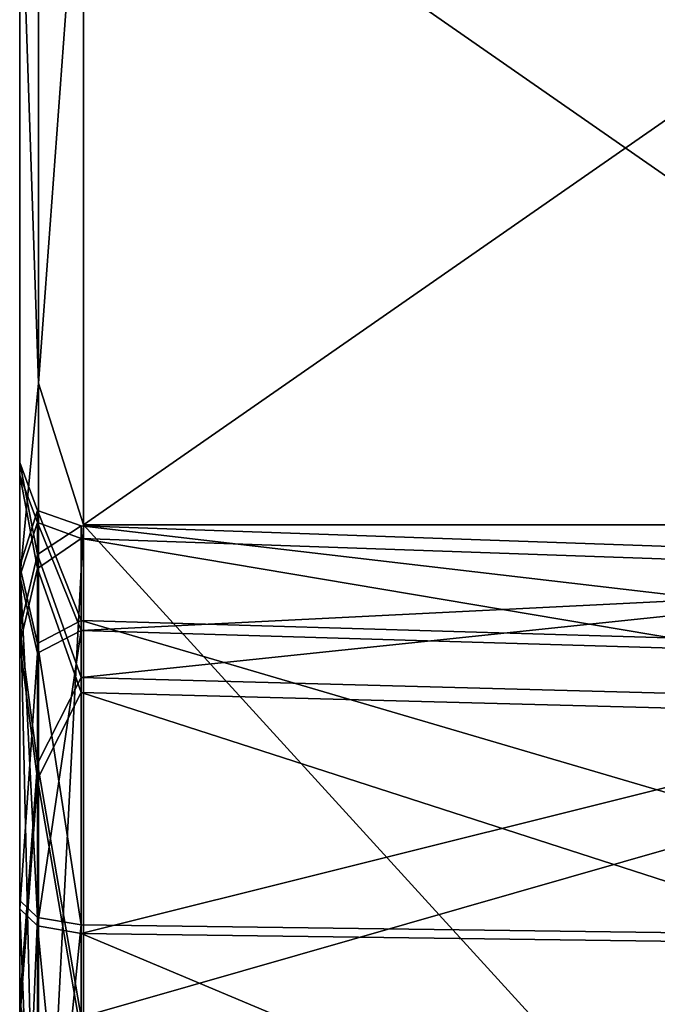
# Model space of a CAD drawing. Header units: millimetres. Extents: x -20 to 172, y -100 to 100.
# Tile 190 of 256: x -19 to -9, y 77 to 92. Entities that reach past the tile are written whole.
import ezdxf

# ---------------------------------------------------------------- set-up
doc = ezdxf.new("R2010")
doc.units = ezdxf.units.MM
doc.header["$LTSCALE"] = 37.722908
for name, color, linetype in [('12', 7, 'CONTINUOUS'), ('13', 7, 'CONTINUOUS'), ('14', 7, 'CONTINUOUS'), ('30', 7, 'CONTINUOUS'), ('31', 7, 'CONTINUOUS'), ('652', 7, 'CONTINUOUS'), ('653', 7, 'CONTINUOUS'), ('654', 7, 'CONTINUOUS'), ('656', 7, 'CONTINUOUS'), ('699', 7, 'CONTINUOUS'), ('700', 7, 'CONTINUOUS'), ('703', 7, 'CONTINUOUS'), ('704', 7, 'CONTINUOUS')]:
    doc.layers.add(name, color=color, linetype=linetype)

msp = doc.modelspace()

# ---------------------------------------------------------------- linework, layer by layer
at = {"layer": '12', "color": 250, "linetype": 'Continuous', "true_color": 0x323232}
for points in [[(-18, 84.125, -54.064), (-18, 95.949, -28.173), (-1, 84.125, -54.064), (-18, 84.125, -54.064)], [(-1, 84.125, -54.064), (-18, 95.949, -28.173), (-1, 95.949, -28.173), (-1, 84.125, -54.064)], [(-18, 65.486, -75.575), (-18, 84.125, -54.064), (-1, 65.486, -75.575), (-18, 65.486, -75.575)], [(-1, 65.486, -75.575), (-18, 84.125, -54.064), (-1, 84.125, -54.064), (-1, 65.486, -75.575)]]:
    msp.add_3dface(points, dxfattribs=at)
at = {"layer": '13', "color": 250, "linetype": 'Continuous', "true_color": 0x323232}
for points in [[(-19, 60), (-19, 99), (-19, 94.992, -27.885), (-19, 60)], [(-19, 99), (-19, 60), (-19, 64.332, 17.126), (-19, 99)], [(-19, 94.992, 27.885), (-19, 99), (-19, 83.319, 25.062), (-19, 94.992, 27.885)], [(-19, 71.185, 17.688), (-19, 99), (-19, 64.332, 17.126), (-19, 71.185, 17.688)], [(-19, 99), (-19, 71.185, 17.688), (-19, 78.105, 20.58), (-19, 99)], [(-19, 83.319, 25.062), (-19, 99), (-19, 78.105, 20.58), (-19, 83.319, 25.062)], [(-19, 60), (-19, 94.992, -27.885), (-19, 78.233, -20.085), (-19, 60)], [(-19, 83.287, 53.518), (-19, 94.992, 27.885), (-19, 82.252, 38.104), (-19, 83.287, 53.518)], [(-19, 82.252, 38.104), (-19, 94.992, 27.885), (-19, 84.905, 31.756), (-19, 82.252, 38.104)], [(-19, 84.905, 31.756), (-19, 94.992, 27.885), (-19, 83.319, 25.062), (-19, 84.905, 31.756)], [(-19, 94.992, -27.885), (-19, 83.287, -53.518), (-19, 85.105, -31.218), (-19, 94.992, -27.885)], [(-19, 78.233, -20.085), (-19, 94.992, -27.885), (-19, 83.476, -24.533), (-19, 78.233, -20.085)], [(-19, 83.476, -24.533), (-19, 94.992, -27.885), (-19, 85.105, -31.218), (-19, 83.476, -24.533)], [(-19, 85.105, -31.218), (-19, 83.287, -53.518), (-19, 82.492, -37.582), (-19, 85.105, -31.218)], [(-19, 42.429, 42.424), (-19, 22.963, 55.432), (-19, 83.287, 53.518), (-19, 42.429, 42.424)], [(-19, 83.287, 53.518), (-19, 22.963, 55.432), (-19, 26.695, 55.971), (-19, 83.287, 53.518)], [(-19, 42.429, 42.424), (-19, 83.287, 53.518), (-19, 76.374, 41.679), (-19, 42.429, 42.424)], [(-19, 22.963, -55.432), (-19, 42.429, -42.424), (-19, 83.287, -53.518), (-19, 22.963, -55.432)], [(-19, 83.287, -53.518), (-19, 42.429, -42.424), (-19, 76.637, -41.194), (-19, 83.287, -53.518)], [(-19, 22.963, -55.432), (-19, 83.287, -53.518), (-19, 27.049, -55.801), (-19, 22.963, -55.432)], [(-19, 64.834, 74.817), (-19, 83.287, 53.518), (-19, 40.676, 69.781), (-19, 64.834, 74.817)], [(-19, 37.828, 62.842), (-19, 83.287, 53.518), (-19, 33.379, 57.599), (-19, 37.828, 62.842)], [(-19, 83.287, 53.518), (-19, 37.828, 62.842), (-19, 40.676, 69.781), (-19, 83.287, 53.518)], [(-19, 33.379, 57.599), (-19, 83.287, 53.518), (-19, 26.695, 55.971), (-19, 33.379, 57.599)], [(-19, 76.374, 41.679), (-19, 83.287, 53.518), (-19, 82.252, 38.104), (-19, 76.374, 41.679)], [(-19, 83.287, -53.518), (-19, 64.834, -74.817), (-19, 33.744, -57.387), (-19, 83.287, -53.518)], [(-19, 82.492, -37.582), (-19, 83.287, -53.518), (-19, 76.637, -41.194), (-19, 82.492, -37.582)], [(-19, 27.049, -55.801), (-19, 83.287, -53.518), (-19, 33.744, -57.387), (-19, 27.049, -55.801)], [(-19, 71.295, -17.237), (-19, 60), (-19, 78.233, -20.085), (-19, 71.295, -17.237)], [(-19, 76.637, -41.194), (-19, 42.429, -42.424), (-19, 69.781, -40.676), (-19, 76.637, -41.194)]]:
    msp.add_3dface(points, dxfattribs=at)
at = {"layer": '14', "color": 250, "linetype": 'Continuous', "true_color": 0x323232}
for points in [[(-18, 95.949, 28.173), (-18, 84.125, 54.064), (-1, 95.949, 28.173), (-18, 95.949, 28.173)], [(-1, 95.949, 28.173), (-18, 84.125, 54.064), (-1, 84.125, 54.064), (-1, 95.949, 28.173)], [(-18, 84.125, 54.064), (-18, 65.486, 75.575), (-1, 84.125, 54.064), (-18, 84.125, 54.064)], [(-1, 84.125, 54.064), (-18, 65.486, 75.575), (-1, 65.486, 75.575), (-1, 84.125, 54.064)]]:
    msp.add_3dface(points, dxfattribs=at)
at = {"layer": '30', "color": 250, "linetype": 'Continuous', "true_color": 0x323232}
for points in [[(-18.707, 96.31, 25.806), (-19, 94.992, 27.885), (-18.707, 86.349, 49.854), (-18.707, 96.31, 25.806)], [(-18, 95.949, 28.173), (-18.707, 96.31, 25.806), (-18.707, 86.349, 49.854), (-18, 95.949, 28.173)], [(-18, 84.125, 54.064), (-18, 95.949, 28.173), (-18.707, 86.349, 49.854), (-18, 84.125, 54.064)], [(-19, 94.992, 27.885), (-19, 83.287, 53.518), (-18.707, 86.349, 49.854), (-19, 94.992, 27.885)], [(-18.707, 86.349, 49.854), (-19, 83.287, 53.518), (-18.707, 70.504, 70.504), (-18.707, 86.349, 49.854)], [(-18, 84.125, 54.064), (-18.707, 86.349, 49.854), (-18.707, 70.504, 70.504), (-18, 84.125, 54.064)], [(-18, 65.486, 75.575), (-18, 84.125, 54.064), (-18.707, 70.504, 70.504), (-18, 65.486, 75.575)], [(-19, 83.287, 53.518), (-19, 64.834, 74.817), (-18.707, 70.504, 70.504), (-19, 83.287, 53.518)]]:
    msp.add_3dface(points, dxfattribs=at)
at = {"layer": '31', "color": 250, "linetype": 'Continuous', "true_color": 0x323232}
for points in [[(-18.707, 86.349, -49.854), (-19, 94.992, -27.885), (-18.707, 96.31, -25.806), (-18.707, 86.349, -49.854)], [(-18, 95.949, -28.173), (-18.707, 86.349, -49.854), (-18.707, 96.31, -25.806), (-18, 95.949, -28.173)], [(-18, 95.949, -28.173), (-18, 84.125, -54.064), (-18.707, 86.349, -49.854), (-18, 95.949, -28.173)], [(-19, 83.287, -53.518), (-19, 94.992, -27.885), (-18.707, 86.349, -49.854), (-19, 83.287, -53.518)], [(-18.707, 70.504, -70.504), (-19, 83.287, -53.518), (-18.707, 86.349, -49.854), (-18.707, 70.504, -70.504)], [(-18, 84.125, -54.064), (-18.707, 70.504, -70.504), (-18.707, 86.349, -49.854), (-18, 84.125, -54.064)], [(-18, 84.125, -54.064), (-18, 65.486, -75.575), (-18.707, 70.504, -70.504), (-18, 84.125, -54.064)], [(-19, 64.834, -74.817), (-19, 83.287, -53.518), (-18.707, 70.504, -70.504), (-19, 64.834, -74.817)]]:
    msp.add_3dface(points, dxfattribs=at)
at = {"layer": '652', "color": 250, "linetype": 'Continuous', "true_color": 0x323232}
for points in [[(-18.035, 70.799, 18.61), (-1.035, 70.57, 19.158), (-18.035, 77.719, 21.502), (-18.035, 70.799, 18.61)], [(-1.035, 70.57, 19.158), (-1.035, 77.49, 22.05), (-18.035, 77.719, 21.502), (-1.035, 70.57, 19.158)]]:
    msp.add_3dface(points, dxfattribs=at)
at = {"layer": '653', "color": 250, "linetype": 'Continuous', "true_color": 0x323232}
for points in [[(-1.035, 83.317, 31.627), (-1.035, 81.045, 37.065), (-18.035, 83.909, 31.675), (-1.035, 83.317, 31.627)], [(-18.035, 83.909, 31.675), (-1.035, 81.045, 37.065), (-18.035, 81.495, 37.452), (-18.035, 83.909, 31.675)], [(-18.035, 82.467, 25.583), (-1.035, 83.317, 31.627), (-18.035, 83.909, 31.675), (-18.035, 82.467, 25.583)], [(-1.035, 81.96, 25.892), (-1.035, 83.317, 31.627), (-18.035, 82.467, 25.583), (-1.035, 81.96, 25.892)], [(-18.035, 77.719, 21.502), (-1.035, 81.96, 25.892), (-18.035, 82.467, 25.583), (-18.035, 77.719, 21.502)], [(-1.035, 77.49, 22.05), (-1.035, 81.96, 25.892), (-18.035, 77.719, 21.502), (-1.035, 77.49, 22.05)], [(-1.035, 81.045, 37.065), (-1.035, 76.01, 40.128), (-18.035, 81.495, 37.452), (-1.035, 81.045, 37.065)], [(-18.035, 81.495, 37.452), (-1.035, 76.01, 40.128), (-18.035, 76.147, 40.706), (-18.035, 81.495, 37.452)]]:
    msp.add_3dface(points, dxfattribs=at)
at = {"layer": '654', "color": 250, "linetype": 'Continuous', "true_color": 0x323232}
for points in [[(-1.035, 77.628, -21.559), (-18.035, 70.916, -18.161), (-18.035, 77.854, -21.009), (-1.035, 77.628, -21.559)], [(-1.035, 70.69, -18.71), (-18.035, 70.916, -18.161), (-1.035, 77.628, -21.559), (-1.035, 70.69, -18.71)]]:
    msp.add_3dface(points, dxfattribs=at)
at = {"layer": '656', "color": 250, "linetype": 'Continuous', "true_color": 0x323232}
for points in [[(-1.035, 83.516, -31.098), (-1.035, 82.122, -25.372), (-18.035, 84.108, -31.143), (-1.035, 83.516, -31.098)], [(-18.035, 84.108, -31.143), (-1.035, 82.122, -25.372), (-18.035, 82.627, -25.06), (-18.035, 84.108, -31.143)], [(-18.035, 81.731, -36.935), (-1.035, 83.516, -31.098), (-18.035, 84.108, -31.143), (-18.035, 81.731, -36.935)], [(-1.035, 81.278, -36.551), (-1.035, 83.516, -31.098), (-18.035, 81.731, -36.935), (-1.035, 81.278, -36.551)], [(-1.035, 77.628, -21.559), (-18.035, 77.854, -21.009), (-18.035, 82.627, -25.06), (-1.035, 77.628, -21.559)], [(-1.035, 82.122, -25.372), (-1.035, 77.628, -21.559), (-18.035, 82.627, -25.06), (-1.035, 82.122, -25.372)], [(-18.035, 76.403, -40.223), (-1.035, 81.278, -36.551), (-18.035, 81.731, -36.935), (-18.035, 76.403, -40.223)], [(-1.035, 76.263, -39.646), (-1.035, 81.278, -36.551), (-18.035, 76.403, -40.223), (-1.035, 76.263, -39.646)]]:
    msp.add_3dface(points, dxfattribs=at)
at = {"layer": '699', "color": 250, "linetype": 'Continuous', "true_color": 0x323232}
for points in [[(-19, 78.105, 20.58), (-19, 71.185, 17.688), (-18.719, 70.917, 18.329), (-19, 78.105, 20.58)], [(-18.719, 77.837, 21.221), (-19, 78.105, 20.58), (-18.719, 70.917, 18.329), (-18.719, 77.837, 21.221)], [(-18.035, 70.799, 18.61), (-18.035, 77.719, 21.502), (-18.719, 77.837, 21.221), (-18.035, 70.799, 18.61)], [(-18.035, 70.799, 18.61), (-18.719, 77.837, 21.221), (-18.719, 70.917, 18.329), (-18.035, 70.799, 18.61)]]:
    msp.add_3dface(points, dxfattribs=at)
at = {"layer": '700', "color": 250, "linetype": 'Continuous', "true_color": 0x323232}
for points in [[(-19, 82.252, 38.104), (-19, 84.905, 31.756), (-18.719, 83.441, 34.872), (-19, 82.252, 38.104)], [(-19, 84.905, 31.756), (-19, 83.319, 25.062), (-18.719, 84.163, 29.52), (-19, 84.905, 31.756)], [(-19, 84.905, 31.756), (-18.719, 84.163, 29.52), (-18.719, 83.441, 34.872), (-19, 84.905, 31.756)], [(-19, 83.319, 25.062), (-18.719, 82.111, 24.523), (-18.719, 84.163, 29.52), (-19, 83.319, 25.062)], [(-18.035, 82.467, 25.583), (-18.035, 83.909, 31.675), (-18.719, 84.163, 29.52), (-18.035, 82.467, 25.583)], [(-18.719, 82.111, 24.523), (-18.035, 82.467, 25.583), (-18.719, 84.163, 29.52), (-18.719, 82.111, 24.523)], [(-18.719, 84.163, 29.52), (-18.035, 83.909, 31.675), (-18.719, 83.441, 34.872), (-18.719, 84.163, 29.52)], [(-18.035, 83.909, 31.675), (-18.035, 81.495, 37.452), (-18.719, 83.441, 34.872), (-18.035, 83.909, 31.675)], [(-19, 82.252, 38.104), (-18.719, 83.441, 34.872), (-18.719, 80.139, 39.147), (-19, 82.252, 38.104)], [(-18.719, 83.441, 34.872), (-18.035, 81.495, 37.452), (-18.719, 80.139, 39.147), (-18.719, 83.441, 34.872)], [(-19, 83.319, 25.062), (-19, 78.105, 20.58), (-18.719, 82.111, 24.523), (-19, 83.319, 25.062)], [(-18.035, 77.719, 21.502), (-18.035, 82.467, 25.583), (-18.719, 77.837, 21.221), (-18.035, 77.719, 21.502)], [(-18.719, 77.837, 21.221), (-18.035, 82.467, 25.583), (-18.719, 82.111, 24.523), (-18.719, 77.837, 21.221)], [(-19, 76.374, 41.679), (-19, 82.252, 38.104), (-18.719, 80.139, 39.147), (-19, 76.374, 41.679)], [(-19, 78.105, 20.58), (-18.719, 77.837, 21.221), (-18.719, 82.111, 24.523), (-19, 78.105, 20.58)], [(-18.035, 81.495, 37.452), (-18.035, 76.147, 40.706), (-18.719, 80.139, 39.147), (-18.035, 81.495, 37.452)], [(-19, 76.374, 41.679), (-18.719, 80.139, 39.147), (-18.719, 75.142, 41.198), (-19, 76.374, 41.679)], [(-18.719, 80.139, 39.147), (-18.035, 76.147, 40.706), (-18.719, 75.142, 41.198), (-18.719, 80.139, 39.147)]]:
    msp.add_3dface(points, dxfattribs=at)
at = {"layer": '703', "color": 250, "linetype": 'Continuous', "true_color": 0x323232}
for points in [[(-19, 83.476, -24.533), (-19, 85.105, -31.218), (-18.719, 84.348, -28.986), (-19, 83.476, -24.533)], [(-19, 85.105, -31.218), (-19, 82.492, -37.582), (-18.719, 83.66, -34.343), (-19, 85.105, -31.218)], [(-19, 85.105, -31.218), (-18.719, 83.66, -34.343), (-18.719, 84.348, -28.986), (-19, 85.105, -31.218)], [(-19, 83.476, -24.533), (-18.719, 84.348, -28.986), (-18.719, 82.265, -24.002), (-19, 83.476, -24.533)], [(-18.035, 84.108, -31.143), (-18.035, 82.627, -25.06), (-18.719, 84.348, -28.986), (-18.035, 84.108, -31.143)], [(-18.719, 83.66, -34.343), (-18.035, 84.108, -31.143), (-18.719, 84.348, -28.986), (-18.719, 83.66, -34.343)], [(-18.719, 84.348, -28.986), (-18.035, 82.627, -25.06), (-18.719, 82.265, -24.002), (-18.719, 84.348, -28.986)], [(-18.035, 81.731, -36.935), (-18.035, 84.108, -31.143), (-18.719, 83.66, -34.343), (-18.035, 81.731, -36.935)], [(-19, 82.492, -37.582), (-18.719, 80.385, -38.638), (-18.719, 83.66, -34.343), (-19, 82.492, -37.582)], [(-18.719, 80.385, -38.638), (-18.035, 81.731, -36.935), (-18.719, 83.66, -34.343), (-18.719, 80.385, -38.638)], [(-19, 78.233, -20.085), (-19, 83.476, -24.533), (-18.719, 77.97, -20.727), (-19, 78.233, -20.085)], [(-18.719, 77.97, -20.727), (-19, 83.476, -24.533), (-18.719, 82.265, -24.002), (-18.719, 77.97, -20.727)], [(-18.035, 82.627, -25.06), (-18.035, 77.854, -21.009), (-18.719, 82.265, -24.002), (-18.035, 82.627, -25.06)], [(-19, 82.492, -37.582), (-19, 76.637, -41.194), (-18.719, 80.385, -38.638), (-19, 82.492, -37.582)], [(-18.035, 77.854, -21.009), (-18.719, 77.97, -20.727), (-18.719, 82.265, -24.002), (-18.035, 77.854, -21.009)], [(-18.035, 76.403, -40.223), (-18.035, 81.731, -36.935), (-18.719, 80.385, -38.638), (-18.035, 76.403, -40.223)], [(-19, 76.637, -41.194), (-18.719, 75.402, -40.721), (-18.719, 80.385, -38.638), (-19, 76.637, -41.194)], [(-18.719, 75.402, -40.721), (-18.035, 76.403, -40.223), (-18.719, 80.385, -38.638), (-18.719, 75.402, -40.721)], [(-19, 76.637, -41.194), (-19, 69.781, -40.676), (-18.719, 75.402, -40.721), (-19, 76.637, -41.194)]]:
    msp.add_3dface(points, dxfattribs=at)
at = {"layer": '704', "color": 250, "linetype": 'Continuous', "true_color": 0x323232}
for points in [[(-19, 71.295, -17.237), (-19, 78.233, -20.085), (-18.719, 77.97, -20.727), (-19, 71.295, -17.237)], [(-19, 71.295, -17.237), (-18.719, 77.97, -20.727), (-18.719, 71.031, -17.879), (-19, 71.295, -17.237)], [(-18.719, 77.97, -20.727), (-18.035, 77.854, -21.009), (-18.719, 71.031, -17.879), (-18.719, 77.97, -20.727)], [(-18.035, 77.854, -21.009), (-18.035, 70.916, -18.161), (-18.719, 71.031, -17.879), (-18.035, 77.854, -21.009)]]:
    msp.add_3dface(points, dxfattribs=at)

doc.saveas('drawing.dxf')
